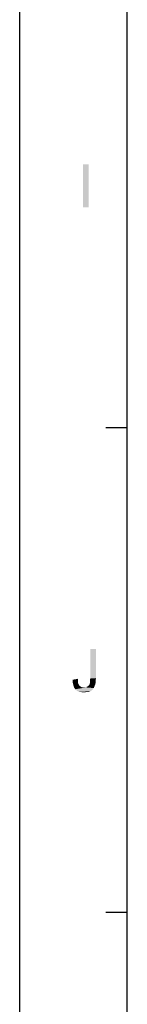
# Model space of a CAD drawing. Extents: x 0 to 1189, y 0 to 841.
# Tile 3 of 96: x 0 to 15, y 137 to 275. Entities that reach past the tile are written whole.
import ezdxf

# ---------------------------------------------------------------- set-up
doc = ezdxf.new("R2010")
doc.units = 0
doc.header["$LTSCALE"] = 65.395
doc.layers.get('0').update_dxf_attribs({"linetype": 'CONTINUOUS'})

msp = doc.modelspace()

# ---------------------------------------------------------------- linework, layer by layer
at = {"color": 4, "linetype": 'Continuous'}
msp.add_line((0, 0), (0, 841), dxfattribs=at)
at = {"color": 3, "linetype": 'Continuous'}
for p, q in [((15, 15), (15, 826)), ((15, 217.75), (12, 217.75)), ((15, 150.17), (12, 150.17))]:
    msp.add_line(p, q, dxfattribs=at)
at = {"color": 1, "linetype": 'Continuous'}
for points in [[(9.62, 254.52), (8.82, 248.52), (8.82, 254.52)], [(8.82, 248.52), (9.62, 254.52), (9.62, 248.52)], [(10.64, 186.94), (10.64, 182.85), (9.84, 182.81)], [(10.64, 186.94), (9.84, 182.81), (9.84, 186.94)], [(7.39, 182.63), (8.11, 182.76), (8.11, 182.41)], [(9.79, 182.54), (9.84, 182.81), (10.64, 182.85)], [(9.79, 182.54), (10.64, 182.85), (10.59, 182.5)], [(8.11, 182.41), (7.39, 182.23), (7.39, 182.63)], [(7.39, 182.23), (8.11, 182.41), (8.15, 182.14)], [(8.15, 182.14), (7.48, 181.87), (7.39, 182.23)], [(8.15, 182.14), (8.24, 181.96), (7.48, 181.87)], [(7.48, 181.87), (8.24, 181.96), (8.33, 181.79)], [(8.33, 181.79), (7.57, 181.56), (7.48, 181.87)], [(8.33, 181.79), (8.46, 181.7), (7.57, 181.56)], [(8.46, 181.7), (8.59, 181.61), (7.57, 181.56)], [(7.57, 181.56), (8.59, 181.61), (8.77, 181.56)], [(8.77, 181.56), (7.75, 181.3), (7.57, 181.56)], [(9.22, 181.56), (10.33, 181.47), (7.75, 181.3)], [(8.95, 181.56), (9.22, 181.56), (7.75, 181.3)], [(8.77, 181.56), (8.95, 181.56), (7.75, 181.3)], [(7.75, 181.3), (10.33, 181.47), (10.19, 181.3)], [(10.42, 181.7), (9.22, 181.56), (9.44, 181.7)], [(9.22, 181.56), (10.42, 181.7), (10.33, 181.47)], [(9.44, 181.7), (9.53, 181.74), (10.51, 181.92)], [(9.44, 181.7), (10.51, 181.92), (10.42, 181.7)], [(9.53, 181.74), (9.62, 181.83), (10.51, 181.92)], [(10.51, 181.92), (9.62, 181.83), (9.71, 181.92)], [(9.71, 181.92), (9.75, 182.05), (10.59, 182.19)], [(9.71, 181.92), (10.59, 182.19), (10.51, 181.92)], [(10.59, 182.19), (9.75, 182.05), (9.79, 182.19)], [(10.59, 182.5), (9.79, 182.36), (9.79, 182.54)], [(9.79, 182.19), (9.79, 182.36), (10.59, 182.5)], [(9.79, 182.19), (10.59, 182.5), (10.59, 182.19)], [(10.19, 181.3), (8.02, 181.07), (7.75, 181.3)], [(10.19, 181.3), (10.06, 181.16), (8.02, 181.07)], [(8.02, 181.07), (10.06, 181.16), (9.88, 181.03)], [(9.88, 181.03), (8.28, 180.94), (8.02, 181.07)], [(9.44, 180.94), (8.28, 180.94), (9.88, 181.03)], [(9.44, 180.94), (8.59, 180.9), (8.28, 180.94)], [(8.59, 180.9), (9.44, 180.94), (9.22, 180.9)], [(9.22, 180.9), (8.95, 180.85), (8.59, 180.9)], [(9.44, 180.94), (9.88, 181.03), (9.66, 180.94)]]:
    msp.add_solid(points, dxfattribs=at)

doc.saveas('drawing.dxf')
